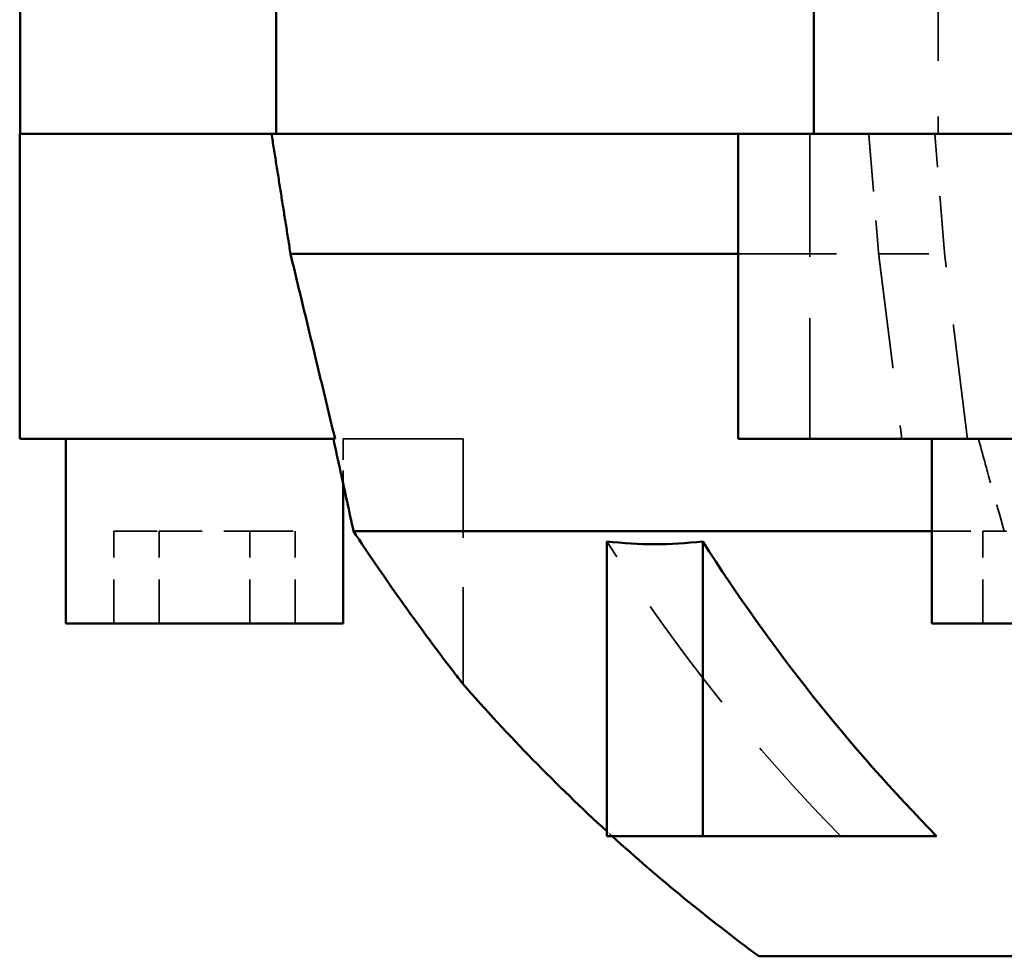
# Model space of a CAD drawing. Header units: millimetres. Extents: x -34725 to 178350, y -13707 to 126150.
# Tile 107 of 256: x 39806 to 39912, y 8177 to 8279. Entities that reach past the tile are written whole.
import ezdxf

# ---------------------------------------------------------------- set-up
doc = ezdxf.new("R2010")
doc.units = ezdxf.units.MM
doc.linetypes.add('DASHED', pattern=[0.75, 0.5, -0.25])
for name, color, linetype, lineweight in [('AM_0', 7, 'CONTINUOUS', 50), ('P-AM_0', 7, 'CONTINUOUS', 50), ('Sichtbar (ISO)', 7, 'CONTINUOUS', 50), ('Verdeckt (ISO)', 7, 'DASHED', 35)]:
    doc.layers.add(name, color=color, linetype=linetype, lineweight=lineweight)

# ---------------------------------------------------------------- blocks, each defined once
blk = doc.blocks.new('A$C5cacc3fa')
at = {"layer": 'Sichtbar (ISO)'}
for p, q in [((-1547.33, -2628.79), (-1547.33, -2108.79)), ((-1511.33, -2580.06), (-1511.33, -2610.06)), ((-1491.33, -2595.72), (-1491.33, -2630.47)), ((-1458.33, -2595.72), (-1458.33, -2630.47)), ((-1534.33, -2634.86), (-1534.33, -2609.56)), ((-1491.33, -2610.06), (-1511.33, -2610.06)), ((-1501.33, -2672.66), (-1501.33, -2610.06)), ((-1458.33, -2622.85), (-1438.33, -2622.85)), ((-1491.33, -2631.05), (-1491.33, -2630.47)), ((-1458.33, -2630.47), (-1458.33, -2631.05)), ((-1458.33, -2631.05), (-1491.33, -2631.05)), ((-1471.33, -2679.48), (-1471.33, -2631.05)), ((-1458.33, -2681.54), (-1458.33, -2631.05)), ((-1502.43, -2634.86), (-1534.33, -2634.86)), ((-1534.33, -2634.86), (-1534.33, -2645.25)), ((-1534.33, -2645.25), (-1502.43, -2645.25)), ((-1511.33, -2673.79), (-1511.33, -2703.79)), ((-1496.13, -2673.79), (-1511.33, -2673.79)), ((-1491.33, -2674.66), (-1491.33, -2707.31)), ((-1458.33, -2681.04), (-1443.56, -2681.04)), ((-1458.33, -2681.54), (-1458.33, -2707.31)), ((-1491.33, -2703.79), (-1511.33, -2703.79)), ((-1491.33, -2708.79), (-1491.33, -2707.31)), ((-1458.33, -2707.31), (-1458.33, -2708.79)), ((-1458.33, -2708.74), (-1438.4, -2708.74)), ((-1458.33, -2708.79), (-1491.33, -2708.79))]:
    blk.add_line(p, q, dxfattribs=at)
for start, end in [(216.3718, 222.2528), (222.4782, 228.8529)]:
    blk.add_arc((-1386.29, -2510.19), 200, start, end, dxfattribs=at)
blk.add_ellipse((-1386.15, -2489.38), major_axis=(200.12, 0.54), ratio=0.892867, start_param=3.876238, end_param=4.089934, dxfattribs=at)
for points, knots in [([(-1502.43, -2634.86), (-1502.64, -2636.63), (-1502.74, -2638.37), (-1502.74, -2640.06), (-1502.74, -2641.75), (-1502.64, -2643.48), (-1502.43, -2645.25)], [79.909855, 79.909855, 79.909855, 79.909855, 81.032581, 81.032581, 81.032581, 82.155307, 82.155307, 82.155307, 82.155307]), ([(-1517.89, -2660.79), (-1517.89, -2660.79), (-1517.85, -2660.82), (-1517.61, -2661.01), (-1517.29, -2661.26), (-1516.07, -2662.2), (-1514.93, -2663.07), (-1511.42, -2665.69), (-1508.52, -2667.8), (-1503.73, -2671.07), (-1502.56, -2671.85), (-1501.33, -2672.66)], [-68.664743, -68.664743, -68.664743, -68.664743, -68.090703, -68.090703, -66.920622, -66.920622, -64.965991, -64.965991, -61.964411, -61.964411, -61.07507, -61.07507, -61.07507, -61.07507]), ([(-1501.33, -2672.66), (-1499.2, -2673.12), (-1497.06, -2673.59), (-1493.73, -2674.32), (-1492.53, -2674.58), (-1491.33, -2674.84)], [2.7469945, 2.7469945, 2.7469945, 2.7469945, 3.3549461, 3.3549461, 3.6948918, 3.6948918, 3.6948918, 3.6948918])]:
    blk.add_open_spline(points, degree=3, knots=knots, dxfattribs=at)
for points, weights in [([(-1491.33, -2674.66), (-1481.42, -2677.05), (-1471.33, -2679.48)], [1, 1.0000324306, 1]), ([(-1471.33, -2679.48), (-1464.85, -2680.5), (-1458.33, -2681.54)], [1, 1.00000581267, 1])]:
    blk.add_rational_spline(points, weights, degree=2, dxfattribs=at)
at = {"layer": 'Verdeckt (ISO)', "ltscale": 9.347156}
for p, q in [((-1501.33, -2604.54), (-1501.33, -2602)), ((-1501.33, -2683.88), (-1501.33, -2678.97)), ((-1501.33, -2693.7), (-1501.33, -2683.88)), ((-1501.33, -2698.6), (-1501.33, -2693.7))]:
    blk.add_line(p, q, dxfattribs=at)
at = {"layer": 'Verdeckt (ISO)', "ltscale": 9.523383}
for p, q in [((-1511.33, -2604.54), (-1501.33, -2604.54)), ((-1511.33, -2678.97), (-1501.33, -2678.97)), ((-1511.33, -2683.88), (-1501.33, -2683.88)), ((-1511.33, -2693.7), (-1501.33, -2693.7)), ((-1511.33, -2698.6), (-1501.33, -2698.6))]:
    blk.add_line(p, q, dxfattribs=at)
at = {"layer": 'Verdeckt (ISO)', "ltscale": 8.435425}
blk.add_line((-1501.33, -2610.06), (-1501.33, -2604.54), dxfattribs=at)
at = {"layer": 'Verdeckt (ISO)', "ltscale": 10.867478}
blk.add_line((-1471.33, -2615.83), (-1471.33, -2608.69), dxfattribs=at)
at = {"layer": 'Verdeckt (ISO)', "ltscale": 24.189648}
blk.add_line((-1438.33, -2609.39), (-1458.33, -2609.39), dxfattribs=at)
at = {"layer": 'Verdeckt (ISO)', "ltscale": 21.292391}
blk.add_line((-1471.33, -2631.05), (-1471.33, -2615.83), dxfattribs=at)
at = {"layer": 'Verdeckt (ISO)', "ltscale": 26.608612}
blk.add_line((-1458.33, -2623.27), (-1491.33, -2623.27), dxfattribs=at)
at = {"layer": 'Verdeckt (ISO)', "ltscale": 21.417301}
blk.add_line((-1491.33, -2660.79), (-1517.89, -2660.79), dxfattribs=at)
at = {"layer": 'Verdeckt (ISO)', "ltscale": 26.043617}
blk.add_line((-1491.33, -2660.79), (-1491.33, -2674.66), dxfattribs=at)
at = {"layer": 'Verdeckt (ISO)', "ltscale": 4.575207}
blk.add_line((-1491.33, -2673.79), (-1496.13, -2673.79), dxfattribs=at)
at = {"layer": 'Verdeckt (ISO)', "ltscale": 0.749319}
blk.add_arc((-1386.29, -2510.19), 200, 222.2528, 222.4782, dxfattribs=at)
at = {"layer": 'Verdeckt (ISO)', "ltscale": 25.861143}
blk.add_ellipse((-1386.15, -2499.76), major_axis=(200.12, 0.54), ratio=0.892867, start_param=3.876238, end_param=4.089934, dxfattribs=at)
at = {"layer": 'Verdeckt (ISO)', "ltscale": 9.893517}
blk.add_open_spline([(-1491.33, -2605.03), (-1492.53, -2604.7), (-1493.73, -2604.37), (-1497.06, -2603.45), (-1499.2, -2602.84), (-1501.33, -2602.23)], degree=3, knots=[3.0150004, 3.0150004, 3.0150004, 3.0150004, 3.3549461, 3.3549461, 3.9628977, 3.9628977, 3.9628977, 3.9628977], dxfattribs=at)
at = {"layer": 'Verdeckt (ISO)', "ltscale": 24.930536}
blk.add_rational_spline([(-1491.33, -2606.22), (-1481.42, -2607.45), (-1471.33, -2608.69)], [1, 1.00003243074, 1], degree=2, dxfattribs=at)
at = {"layer": 'Verdeckt (ISO)', "ltscale": 12.546185}
blk.add_rational_spline([(-1471.33, -2608.69), (-1464.85, -2609.22), (-1458.33, -2609.75)], [1, 1.0000058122, 1], degree=2, dxfattribs=at)
at = {"layer": 'Verdeckt (ISO)', "ltscale": 24.952312}
blk.add_rational_spline([(-1471.33, -2615.83), (-1481.42, -2614.56), (-1491.33, -2613.32)], [1, 1.0000333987, 1], degree=2, dxfattribs=at)
at = {"layer": 'Verdeckt (ISO)', "ltscale": 12.550978}
blk.add_rational_spline([(-1458.33, -2616.9), (-1464.85, -2616.36), (-1471.33, -2615.83)], [1, 1.00000598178, 1], degree=2, dxfattribs=at)
blk = doc.blocks.new('PP_DRIVE DETAIL TOP VIEW_klein_1')
at = {"layer": 'AM_0', "rotation": 179.9999999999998}
blk.add_blockref('A$C5cacc3fa', (-3251.33, -838.79), dxfattribs=at)

msp = doc.modelspace()

# ---------------------------------------------------------------- block references
at = {"layer": 'P-AM_0', "xscale": -1, "rotation": 90}
msp.add_blockref('PP_DRIVE DETAIL TOP VIEW_klein_1', (41675.64, 6473.188), dxfattribs=at)

doc.saveas('drawing.dxf')
